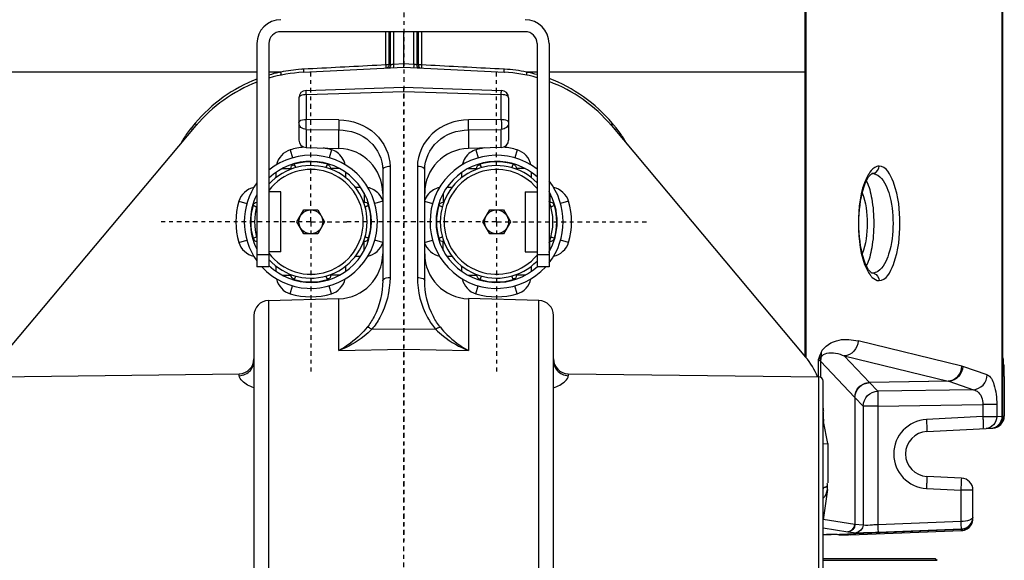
# Model space of a CAD drawing. Header units: inches. Extents: x 22575 to 24734, y 6028 to 6659.
# Tile 109 of 163: x 24478 to 24504, y 6539 to 6553. Entities that reach past the tile are written whole.
import ezdxf

# ---------------------------------------------------------------- set-up
doc = ezdxf.new("R2010")
doc.units = ezdxf.units.IN
doc.header["$LTSCALE"] = 0.5
doc.header["$MEASUREMENT"] = 0
doc.linetypes.add('CENTER', pattern=[2, 1.25, -0.25, 0.25, -0.25])
doc.layers.add('CL', color=1, linetype='Continuous')

# ---------------------------------------------------------------- blocks, each defined once
blk = doc.blocks.new('Flygt Large 14 MGD')
at = {"color": 7, "linetype": 'Continuous'}
for p, q in [((24516.214, 6536.857), (24516.214, 6566.366)), ((24516.232, 6536.857), (24516.232, 6566.366)), ((24511.033, 6538.426), (24511.033, 6554.305)), ((24503.671, 6546.966), (24497.253, 6546.966)), ((24500.014, 6546.093), (24500.014, 6546.966)), ((24500.092, 6546.966), (24500.092, 6546.093)), ((24500.138, 6546.096), (24500.138, 6546.966)), ((24500.215, 6546.966), (24500.215, 6546.103)), ((24500.482, 6546.036), (24500.482, 6546.966)), ((24500.748, 6546.103), (24500.748, 6546.966)), ((24500.825, 6546.966), (24500.825, 6546.096)), ((24500.871, 6546.093), (24500.871, 6546.966)), ((24500.949, 6546.966), (24500.949, 6546.093)), ((24496.623, 6546.651), (24496.623, 6540.785)), ((24496.938, 6546.651), (24496.938, 6540.785)), ((24503.986, 6546.651), (24503.986, 6540.785)), ((24504.301, 6546.651), (24504.301, 6540.785)), ((24497.835, 6545.898), (24500.482, 6546.036)), ((24500.014, 6546.093), (24499.771, 6546.08)), ((24500.138, 6546.096), (24500.092, 6546.095)), ((24500.482, 6546.117), (24500.215, 6546.103)), ((24500.748, 6546.103), (24500.482, 6546.117)), ((24500.482, 6546.036), (24503.129, 6545.898)), ((24500.871, 6546.093), (24500.825, 6546.097)), ((24501.192, 6546.08), (24500.949, 6546.093)), ((24496.623, 6545.903), (24489.931, 6545.903)), ((24497.25, 6545.903), (24496.938, 6545.903)), ((24503.986, 6545.903), (24503.713, 6545.903)), ((24511.05, 6545.903), (24504.301, 6545.903)), ((24511.031, 6545.903), (24511.031, 6538.428)), ((24511.05, 6545.903), (24511.05, 6538.411)), ((24497.916, 6545.422), (24500.477, 6545.51)), ((24500.477, 6545.51), (24503.048, 6545.422)), ((24497.918, 6545.311), (24500.482, 6545.397)), ((24497.918, 6545.311), (24497.918, 6544.661)), ((24500.482, 6545.397), (24503.046, 6545.311)), ((24503.046, 6544.661), (24503.046, 6545.311)), ((24497.726, 6545.226), (24497.726, 6544.116)), ((24503.238, 6545.226), (24503.238, 6544.116)), ((24489.918, 6538.411), (24495.025, 6544.497)), ((24494.964, 6544.514), (24494.903, 6544.441)), ((24495.001, 6544.558), (24494.964, 6544.514)), ((24498.78, 6544.65), (24497.918, 6544.661)), ((24503.046, 6544.661), (24502.183, 6544.65)), ((24505.939, 6544.497), (24511.045, 6538.411)), ((24505.999, 6544.514), (24505.962, 6544.558)), ((24506.072, 6544.427), (24505.999, 6544.514)), ((24494.903, 6544.441), (24494.891, 6544.427)), ((24497.918, 6544.395), (24497.918, 6543.919)), ((24497.918, 6544.395), (24498.78, 6544.384)), ((24498.78, 6543.896), (24498.78, 6544.384)), ((24502.183, 6544.384), (24503.046, 6544.395)), ((24502.183, 6544.384), (24502.183, 6543.896)), ((24503.046, 6543.919), (24503.046, 6544.395)), ((24497.498, 6543.86), (24497.559, 6543.647)), ((24497.918, 6543.919), (24498.78, 6543.896)), ((24498.583, 6543.86), (24498.523, 6543.647)), ((24503.046, 6543.919), (24502.183, 6543.896)), ((24502.38, 6543.86), (24502.441, 6543.647)), ((24503.465, 6543.86), (24503.404, 6543.647)), ((24497.603, 6543.494), (24497.606, 6543.485)), ((24497.644, 6543.392), (24497.606, 6543.485)), ((24498.476, 6543.485), (24498.437, 6543.392)), ((24498.479, 6543.494), (24498.476, 6543.485)), ((24500.122, 6543.42), (24500.122, 6540.504)), ((24500.841, 6543.42), (24500.841, 6540.504)), ((24502.485, 6543.494), (24502.488, 6543.485)), ((24502.526, 6543.392), (24502.488, 6543.485)), ((24503.358, 6543.485), (24503.319, 6543.392)), ((24503.361, 6543.494), (24503.358, 6543.485)), ((24497.129, 6543.132), (24497.129, 6543.269)), ((24497.29, 6543.367), (24497.522, 6543.367)), ((24497.522, 6543.367), (24497.527, 6543.354)), ((24497.522, 6543.367), (24497.522, 6543.352)), ((24498.554, 6543.354), (24498.559, 6543.367)), ((24498.791, 6543.367), (24498.559, 6543.367)), ((24498.559, 6543.352), (24498.559, 6543.367)), ((24498.953, 6543.269), (24498.953, 6543.132)), ((24499.931, 6543.335), (24499.931, 6540.42)), ((24501.033, 6540.42), (24501.033, 6543.335)), ((24502.011, 6543.132), (24502.011, 6543.269)), ((24502.172, 6543.367), (24502.404, 6543.367)), ((24502.404, 6543.367), (24502.409, 6543.354)), ((24502.404, 6543.367), (24502.404, 6543.352)), ((24503.436, 6543.354), (24503.441, 6543.367)), ((24503.673, 6543.367), (24503.441, 6543.367)), ((24503.441, 6543.352), (24503.441, 6543.367)), ((24503.834, 6543.269), (24503.834, 6543.132)), ((24512.789, 6543.235), (24512.791, 6543.235)), ((24512.8, 6543.235), (24512.789, 6543.235)), ((24512.791, 6543.235), (24512.8, 6543.235)), ((24497.253, 6542.754), (24496.938, 6542.754)), ((24497.253, 6541.179), (24497.253, 6542.754)), ((24499.206, 6542.878), (24499.343, 6542.878)), ((24499.441, 6542.717), (24499.441, 6542.485)), ((24501.522, 6542.717), (24501.522, 6542.485)), ((24501.62, 6542.878), (24501.757, 6542.878)), ((24503.671, 6542.754), (24503.986, 6542.754)), ((24503.671, 6542.754), (24503.671, 6541.179)), ((24504.323, 6542.717), (24504.323, 6542.485)), ((24496.147, 6542.509), (24496.36, 6542.448)), ((24496.513, 6542.404), (24496.522, 6542.401)), ((24496.522, 6542.401), (24496.615, 6542.363)), ((24499.441, 6542.485), (24499.427, 6542.485)), ((24499.441, 6542.485), (24499.429, 6542.48)), ((24499.467, 6542.363), (24499.56, 6542.401)), ((24499.569, 6542.404), (24499.56, 6542.401)), ((24499.934, 6542.509), (24499.722, 6542.448)), ((24501.029, 6542.509), (24501.242, 6542.448)), ((24501.395, 6542.404), (24501.404, 6542.401)), ((24501.404, 6542.401), (24501.497, 6542.363)), ((24501.536, 6542.485), (24501.522, 6542.485)), ((24501.535, 6542.48), (24501.522, 6542.485)), ((24504.323, 6542.485), (24504.309, 6542.485)), ((24504.323, 6542.485), (24504.311, 6542.48)), ((24504.349, 6542.363), (24504.441, 6542.401)), ((24504.451, 6542.404), (24504.441, 6542.401)), ((24504.816, 6542.509), (24504.604, 6542.448)), ((24497.677, 6541.966), (24497.859, 6542.281)), ((24497.859, 6542.281), (24498.223, 6542.281)), ((24498.223, 6542.281), (24498.404, 6541.966)), ((24502.559, 6541.966), (24502.741, 6542.281)), ((24502.741, 6542.281), (24503.105, 6542.281)), ((24503.105, 6542.281), (24503.286, 6541.966)), ((24497.859, 6541.651), (24497.677, 6541.966)), ((24498.404, 6541.966), (24498.223, 6541.651)), ((24502.741, 6541.651), (24502.559, 6541.966)), ((24503.286, 6541.966), (24503.105, 6541.651)), ((24498.223, 6541.651), (24497.859, 6541.651)), ((24503.105, 6541.651), (24502.741, 6541.651)), ((24496.147, 6541.424), (24496.359, 6541.484)), ((24496.513, 6541.528), (24496.522, 6541.531)), ((24496.615, 6541.57), (24496.522, 6541.531)), ((24499.427, 6541.448), (24499.441, 6541.448)), ((24499.429, 6541.452), (24499.441, 6541.448)), ((24499.441, 6541.215), (24499.441, 6541.448)), ((24499.56, 6541.531), (24499.467, 6541.57)), ((24499.569, 6541.528), (24499.56, 6541.531)), ((24499.934, 6541.424), (24499.722, 6541.484)), ((24501.029, 6541.424), (24501.241, 6541.484)), ((24501.395, 6541.528), (24501.404, 6541.531)), ((24501.497, 6541.57), (24501.404, 6541.531)), ((24501.522, 6541.448), (24501.535, 6541.452)), ((24501.522, 6541.448), (24501.536, 6541.448)), ((24501.522, 6541.215), (24501.522, 6541.448)), ((24504.309, 6541.448), (24504.323, 6541.448)), ((24504.311, 6541.452), (24504.323, 6541.448)), ((24504.323, 6541.215), (24504.323, 6541.448)), ((24504.441, 6541.531), (24504.349, 6541.57)), ((24504.451, 6541.528), (24504.441, 6541.531)), ((24504.816, 6541.424), (24504.604, 6541.484)), ((24496.938, 6541.1), (24496.623, 6541.1)), ((24497.253, 6541.179), (24496.938, 6541.179)), ((24503.671, 6541.179), (24503.986, 6541.179)), ((24504.301, 6541.1), (24503.986, 6541.1)), ((24499.344, 6541.054), (24499.206, 6541.054)), ((24501.757, 6541.054), (24501.62, 6541.054)), ((24496.938, 6540.785), (24496.623, 6540.785)), ((24497.129, 6540.663), (24497.129, 6540.8)), ((24497.522, 6540.58), (24497.522, 6540.566)), ((24497.527, 6540.578), (24497.522, 6540.566)), ((24498.559, 6540.566), (24498.554, 6540.578)), ((24498.559, 6540.566), (24498.559, 6540.58)), ((24498.953, 6540.8), (24498.953, 6540.663)), ((24502.011, 6540.663), (24502.011, 6540.8)), ((24502.404, 6540.58), (24502.404, 6540.566)), ((24502.409, 6540.578), (24502.404, 6540.566)), ((24503.441, 6540.566), (24503.436, 6540.578)), ((24503.441, 6540.566), (24503.441, 6540.58)), ((24503.834, 6540.8), (24503.834, 6540.663)), ((24504.301, 6540.785), (24503.986, 6540.785)), ((24512.8, 6540.618), (24512.789, 6540.619)), ((24512.791, 6540.618), (24512.789, 6540.618)), ((24512.8, 6540.618), (24512.791, 6540.618)), ((24497.29, 6540.566), (24497.522, 6540.566)), ((24497.603, 6540.438), (24497.606, 6540.447)), ((24497.606, 6540.447), (24497.644, 6540.54)), ((24498.437, 6540.54), (24498.476, 6540.447)), ((24498.479, 6540.438), (24498.476, 6540.447)), ((24498.792, 6540.566), (24498.559, 6540.566)), ((24502.172, 6540.566), (24502.404, 6540.566)), ((24502.485, 6540.438), (24502.488, 6540.447)), ((24502.488, 6540.447), (24502.526, 6540.54)), ((24503.319, 6540.54), (24503.358, 6540.447)), ((24503.361, 6540.438), (24503.358, 6540.447)), ((24503.674, 6540.566), (24503.441, 6540.566)), ((24497.498, 6540.073), (24497.559, 6540.285)), ((24498.583, 6540.073), (24498.523, 6540.285)), ((24502.38, 6540.073), (24502.441, 6540.285)), ((24503.465, 6540.073), (24503.404, 6540.285)), ((24496.928, 6539.898), (24498.78, 6539.947)), ((24496.928, 6539.898), (24496.928, 6515.286)), ((24498.78, 6538.583), (24498.78, 6539.947)), ((24504.035, 6539.898), (24502.183, 6539.947)), ((24502.183, 6539.947), (24502.183, 6538.583)), ((24504.035, 6515.286), (24504.035, 6539.898)), ((24496.545, 6539.504), (24496.545, 6515.68)), ((24504.419, 6515.68), (24504.419, 6539.504)), ((24499.642, 6539.142), (24500.482, 6539.158)), ((24500.482, 6539.158), (24501.321, 6539.142)), ((24515.152, 6538.172), (24512.423, 6538.835)), ((24498.78, 6538.583), (24500.482, 6538.616)), ((24500.482, 6538.616), (24502.183, 6538.583)), ((24511.371, 6538.338), (24511.371, 6537.892)), ((24511.437, 6538.302), (24512.338, 6537.352)), ((24511.437, 6538.302), (24511.437, 6537.881)), ((24512.723, 6537.744), (24512.06, 6538.443)), ((24512.06, 6538.443), (24514.789, 6537.78)), ((24515.818, 6537.944), (24515.173, 6538.166)), ((24516.249, 6538.212), (24516.246, 6538.217)), ((24489.575, 6537.892), (24496.156, 6537.972)), ((24496.156, 6537.922), (24496.156, 6537.972)), ((24504.808, 6537.972), (24511.389, 6537.892)), ((24504.808, 6537.972), (24504.808, 6537.922)), ((24511.389, 6528.457), (24511.389, 6537.892)), ((24511.505, 6528.27), (24511.505, 6537.774)), ((24514.789, 6537.78), (24512.723, 6537.744)), ((24512.723, 6537.744), (24512.726, 6537.74)), ((24514.809, 6537.776), (24512.725, 6537.74)), ((24512.942, 6537.515), (24512.725, 6537.74)), ((24514.809, 6537.776), (24515.455, 6537.554)), ((24516.264, 6537.898), (24516.264, 6536.859)), ((24515.455, 6537.554), (24512.942, 6537.515)), ((24512.338, 6537.352), (24512.338, 6534.012)), ((24512.341, 6537.349), (24512.342, 6537.348)), ((24512.342, 6537.348), (24512.558, 6537.125)), ((24512.342, 6537.348), (24512.342, 6534.012)), ((24511.505, 6536.952), (24511.517, 6536.952)), ((24511.517, 6536.952), (24511.51, 6536.986)), ((24511.514, 6536.775), (24511.517, 6536.952)), ((24512.942, 6537.125), (24512.558, 6537.125)), ((24512.558, 6537.125), (24512.558, 6533.99)), ((24512.942, 6537.125), (24515.703, 6537.167)), ((24512.942, 6537.125), (24512.942, 6534.003)), ((24516.067, 6537.167), (24515.703, 6537.167)), ((24515.703, 6537.167), (24515.703, 6536.846)), ((24516.067, 6537.167), (24516.067, 6536.85)), ((24511.505, 6536.775), (24511.514, 6536.775)), ((24511.516, 6536.717), (24511.505, 6536.717)), ((24511.63, 6536.136), (24511.516, 6536.717)), ((24515.703, 6536.846), (24514.219, 6536.768)), ((24515.703, 6536.846), (24516.067, 6536.85)), ((24516.067, 6536.85), (24516.214, 6536.857)), ((24516.214, 6536.857), (24516.232, 6536.857)), ((24516.232, 6536.857), (24516.264, 6536.859)), ((24514.23, 6536.453), (24515.965, 6536.544)), ((24511.505, 6536.134), (24511.63, 6536.136)), ((24511.63, 6536.136), (24511.63, 6535.101)), ((24515.144, 6535.226), (24514.23, 6535.274)), ((24511.619, 6534.93), (24511.505, 6534.132)), ((24511.623, 6534.99), (24511.623, 6535.064)), ((24514.219, 6534.959), (24515.133, 6534.912)), ((24515.442, 6534.912), (24515.133, 6534.912)), ((24515.133, 6534.089), (24515.133, 6534.912)), ((24515.442, 6534.205), (24515.442, 6534.912)), ((24512.338, 6534.012), (24511.508, 6534.145)), ((24515.442, 6534.164), (24515.442, 6534.198)), ((24511.505, 6533.919), (24512.15, 6533.816)), ((24511.505, 6533.74), (24515.14, 6533.883)), ((24512.227, 6533.734), (24515.14, 6533.849)), ((24512.342, 6534.012), (24512.338, 6534.012)), ((24512.558, 6533.99), (24512.342, 6534.012)), ((24515.133, 6534.089), (24512.942, 6534.003)), ((24512.947, 6533.807), (24515.14, 6533.893)), ((24515.14, 6533.893), (24515.152, 6533.893)), ((24515.14, 6533.849), (24515.14, 6533.883)), ((24511.913, 6533.736), (24511.911, 6533.737)), ((24512.15, 6533.816), (24512.155, 6533.815)), ((24512.155, 6533.815), (24512.371, 6533.793))]:
    blk.add_line(p, q, dxfattribs=at)
at = {"color": 6, "linetype": 'Continuous'}
for p, q in [((24514.459, 6533.108), (24511.505, 6533.108)), ((24511.505, 6533.068), (24514.499, 6533.068)), ((24514.459, 6533.108), (24514.499, 6533.068))]:
    blk.add_line(p, q, dxfattribs=at)
at = {"color": 7, "linetype": 'Continuous'}
for points in [[(24497.644, 6543.392), (24497.634, 6543.418), (24497.62, 6543.451), (24497.606, 6543.485)], [(24498.476, 6543.485), (24498.462, 6543.451), (24498.448, 6543.418), (24498.437, 6543.392)], [(24502.526, 6543.392), (24502.516, 6543.418), (24502.502, 6543.451), (24502.488, 6543.485)], [(24503.358, 6543.485), (24503.344, 6543.451), (24503.33, 6543.418), (24503.319, 6543.392)], [(24512.789, 6540.618), (24512.784, 6540.62), (24512.774, 6540.626), (24512.756, 6540.64), (24512.73, 6540.666), (24512.7, 6540.706), (24512.669, 6540.756), (24512.639, 6540.815), (24512.61, 6540.883), (24512.582, 6540.959), (24512.556, 6541.044), (24512.531, 6541.136), (24512.509, 6541.235), (24512.49, 6541.341), (24512.474, 6541.452), (24512.462, 6541.567), (24512.453, 6541.685), (24512.447, 6541.805), (24512.445, 6541.927), (24512.447, 6542.049), (24512.453, 6542.169), (24512.462, 6542.287), (24512.474, 6542.402), (24512.49, 6542.513), (24512.509, 6542.618), (24512.531, 6542.717), (24512.555, 6542.81), (24512.582, 6542.894), (24512.61, 6542.971), (24512.639, 6543.038), (24512.669, 6543.097), (24512.7, 6543.147), (24512.73, 6543.187), (24512.756, 6543.214), (24512.774, 6543.227), (24512.784, 6543.233), (24512.789, 6543.235)], [(24496.522, 6542.401), (24496.556, 6542.387), (24496.589, 6542.373), (24496.615, 6542.363)], [(24499.467, 6542.363), (24499.492, 6542.373), (24499.526, 6542.387), (24499.56, 6542.401)], [(24501.404, 6542.401), (24501.438, 6542.387), (24501.471, 6542.373), (24501.497, 6542.363)], [(24504.349, 6542.363), (24504.374, 6542.373), (24504.408, 6542.387), (24504.441, 6542.401)], [(24496.615, 6541.57), (24496.589, 6541.559), (24496.556, 6541.545), (24496.522, 6541.531)], [(24499.56, 6541.531), (24499.526, 6541.545), (24499.492, 6541.559), (24499.467, 6541.57)], [(24501.497, 6541.57), (24501.471, 6541.559), (24501.438, 6541.545), (24501.404, 6541.531)], [(24504.441, 6541.531), (24504.408, 6541.545), (24504.374, 6541.559), (24504.349, 6541.57)], [(24497.606, 6540.447), (24497.62, 6540.481), (24497.634, 6540.515), (24497.644, 6540.54)], [(24498.437, 6540.54), (24498.448, 6540.515), (24498.462, 6540.481), (24498.476, 6540.447)], [(24502.488, 6540.447), (24502.502, 6540.481), (24502.516, 6540.515), (24502.526, 6540.54)], [(24503.319, 6540.54), (24503.33, 6540.515), (24503.344, 6540.481), (24503.358, 6540.447)], [(24515.152, 6538.172), (24515.155, 6538.171), (24515.157, 6538.171), (24515.159, 6538.17), (24515.161, 6538.17), (24515.164, 6538.169), (24515.166, 6538.168), (24515.168, 6538.168), (24515.17, 6538.167), (24515.173, 6538.166)]]:
    blk.add_lwpolyline(points, dxfattribs=at)
for centre in [(24498.041, 6541.966), (24502.923, 6541.966)]:
    blk.add_circle(centre, 0.315, dxfattribs=at)
for centre, radius, start, end in [((24497.253, 6546.651), 0.63, 90, 180), ((24503.671, 6546.651), 0.63, 0, 90), ((24497.253, 6546.651), 0.315, 90, 180), ((24503.671, 6546.651), 0.315, 0, 90), ((24498.041, 6541.966), 3.937, 93, 106.2653), ((24498.051, 6542.015), 3.97, 102.3028, 106.2826), ((24498.051, 6542.017), 3.968, 102.0769, 102.3021), ((24498.051, 6542.017), 3.968, 101.6359, 102.0769), ((24498.052, 6542.051), 3.935, 93.9115, 101.7314), ((24498.051, 6542.057), 3.928, 92.9176, 93.9057), ((24502.913, 6542.057), 3.929, 86.775, 87.0823), ((24502.923, 6541.966), 3.937, 74.3321, 87), ((24502.912, 6542.05), 3.935, 78.2674, 86.7678), ((24502.913, 6542.017), 3.967, 77.9238, 78.3642), ((24502.913, 6542.017), 3.968, 77.6979, 77.9238), ((24502.913, 6542.015), 3.969, 74.31, 77.6975), ((24498.041, 6541.966), 3.937, 111.1131, 140), ((24502.923, 6541.966), 3.937, 40, 69.4994), ((24497.923, 6545.226), 0.197, 91.9371, 180.0111), ((24503.041, 6545.226), 0.197, 0, 88.0488), ((24496.783, 6542.892), 2.438, 145.8526, 152.6407), ((24496.517, 6543.072), 2.116, 141.1245, 145.8511), ((24496.364, 6543.193), 1.921, 140.0478, 141.062), ((24504.599, 6543.193), 1.921, 38.9412, 39.9523), ((24504.446, 6543.072), 2.116, 34.1409, 38.8784), ((24504.18, 6542.891), 2.438, 27.3583, 34.1399), ((24497.923, 6544.116), 0.197, 180, 268.5), ((24503.041, 6544.116), 0.197, 271.5, 0), ((24498.041, 6541.966), 1.75, 222.5043, 129.0863), ((24498.041, 6541.966), 1.97, 95.3301, 105.9891), ((24498.041, 6541.966), 1.97, 74.0109, 80.3403), ((24498.749, 6542.716), 1.181, 0, 88.5), ((24502.214, 6542.716), 1.181, 91.5, 180), ((24502.923, 6541.966), 1.75, 52.5491, 317.4964), ((24502.923, 6541.966), 1.97, 99.6597, 105.9891), ((24502.923, 6541.966), 1.97, 74.0109, 84.6699), ((24498.041, 6541.966), 1.591, 226.0698, 133.9192), ((24498.041, 6541.966), 1.48, 221.8634, 138.1366), ((24498.041, 6541.966), 1.58, 74.0108, 105.9893), ((24502.923, 6541.966), 1.591, 48.0038, 311.9975), ((24502.923, 6541.966), 1.48, 44.0962, 315.9038), ((24502.923, 6541.966), 1.58, 74.0108, 105.9893), ((24498.041, 6541.966), 1.378, 216.862, 143.1391), ((24502.923, 6541.966), 1.378, 39.509, 320.4922), ((24512.79, 6543.412), 0.177, 273.4506, 288.4212), ((24512.802, 6543.008), 0.228, 78.2687, 90.3669), ((24498.041, 6541.966), 1.75, 144.1482, 215.8694), ((24502.923, 6541.966), 1.75, 322.0092, 37.9874), ((24498.041, 6541.966), 1.591, 153.1068, 206.8876), ((24502.923, 6541.966), 1.591, 329.9165, 29.9392), ((24498.041, 6541.966), 1.97, 164.0109, 195.9891), ((24498.041, 6541.966), 1.58, 164.0108, 195.9893), ((24498.041, 6541.966), 1.48, 163.2786, 196.7214), ((24498.041, 6541.966), 1.58, 344.0108, 15.9893), ((24502.923, 6541.966), 1.58, 164.0108, 195.9893), ((24502.923, 6541.966), 1.48, 338.5968, 21.4032), ((24502.923, 6541.966), 1.58, 344.0108, 15.9893), ((24502.923, 6541.966), 1.97, 344.0109, 15.9891), ((24498.749, 6541.127), 1.181, 271.4999, 0), ((24502.214, 6541.127), 1.181, 180, 268.5001), ((24512.79, 6540.442), 0.176, 71.662, 86.5795), ((24498.041, 6541.966), 1.58, 254.0108, 285.9893), ((24502.923, 6541.966), 1.58, 254.0108, 285.9893), ((24498.041, 6541.966), 1.97, 254.0109, 285.9891), ((24502.923, 6541.966), 1.97, 254.0109, 285.9891), ((24496.938, 6539.505), 0.394, 91.4999, 180), ((24504.025, 6539.505), 0.394, 0, 88.5001), ((24496.151, 6538.366), 0.394, 270.7, 0), ((24504.812, 6538.366), 0.394, 180, 269.3), ((24509.537, 6537.146), 1.969, 22.2389, 39.9905), ((24511.832, 6538.299), 0.395, 163.1053, 179.4908), ((24511.387, 6537.774), 0.118, 0, 89.3), ((24514.739, 6537.499), 0.286, 75.7644, 79.9035), ((24512.48, 6537.536), 0.232, 232.3304, 233.3047), ((24514.267, 6535.864), 0.906, 92.9969, 267.0036), ((24515.918, 6536.857), 0.314, 272.9953, 0.0848), ((24514.261, 6535.864), 0.591, 93.003, 266.9978), ((24515.919, 6536.823), 0.281, 273.073, 288.4104), ((24515.127, 6534.912), 0.315, 0, 87), ((24511.644, 6533.801), 1.188, 95.1851, 95.6117), ((24511.643, 6533.809), 1.181, 94.0749, 95.1856), ((24511.215, 6534.988), 0.408, 351.8182, 0.2615), ((24515.125, 6534.164), 0.318, 345.1352, 359.9443), ((24508.778, 6533.76), 6.364, 2.5093, 2.9639)]:
    blk.add_arc(centre, radius, start, end, dxfattribs=at)
for centre, major_axis, ratio, start_param, end_param in [((24511.512, 6537.1), (0, -0.118), 0.052408, -1.28087, -0.261799), ((24511.516, 6536.763), (0, -0.0472), 0.052408, -1.832596, -0.261799), ((24515.949, 6536.859), (0.315, 0.017), 0.998671, -1.570796, -0.05229), ((24511.519, 6533.72), (0.394, 0.016), 0.051492, 0.085228, 1.568757)]:
    blk.add_ellipse(centre, major_axis=major_axis, ratio=ratio, start_param=start_param, end_param=end_param, dxfattribs=at)
for points in [[(24511.034, 6550.073), (24511.049, 6548.683), (24511.05, 6547.293), (24511.05, 6545.903)], [(24499.771, 6546.08), (24499.131, 6546.046), (24498.491, 6546.013), (24497.851, 6545.98)], [(24500.092, 6546.095), (24500.094, 6546.065), (24500.078, 6546.027), (24500.05, 6546.016)], [(24500.138, 6546.096), (24500.139, 6546.064), (24500.118, 6546.017), (24500.087, 6546.016)], [(24500.825, 6546.097), (24500.824, 6546.065), (24500.845, 6546.017), (24500.877, 6546.016)], [(24503.113, 6545.98), (24502.473, 6546.013), (24501.832, 6546.046), (24501.192, 6546.08)], [(24496.623, 6545.719), (24496.003, 6545.48), (24495.428, 6545.068), (24495.001, 6544.558)], [(24505.962, 6544.558), (24505.527, 6545.078), (24504.937, 6545.496), (24504.301, 6545.734)], [(24497.498, 6543.86), (24497.327, 6543.811), (24497.172, 6543.64), (24497.139, 6543.465)], [(24498.731, 6543.79), (24498.686, 6543.821), (24498.636, 6543.845), (24498.583, 6543.86)], [(24498.943, 6543.465), (24498.919, 6543.592), (24498.838, 6543.716), (24498.731, 6543.79)], [(24502.232, 6543.789), (24502.126, 6543.716), (24502.045, 6543.592), (24502.02, 6543.465)], [(24502.38, 6543.86), (24502.328, 6543.845), (24502.277, 6543.82), (24502.232, 6543.789)], [(24503.825, 6543.465), (24503.791, 6543.64), (24503.636, 6543.811), (24503.465, 6543.86)], [(24498.476, 6543.485), (24498.522, 6543.472), (24498.56, 6543.415), (24498.559, 6543.367)], [(24503.358, 6543.485), (24503.404, 6543.472), (24503.442, 6543.415), (24503.441, 6543.367)], [(24512.846, 6543.244), (24512.918, 6543.268), (24512.975, 6543.356), (24512.975, 6543.432)], [(24512.733, 6543.273), (24512.702, 6543.23), (24512.676, 6543.183), (24512.653, 6543.136)], [(24512.848, 6543.231), (24512.882, 6543.224), (24512.914, 6543.209), (24512.943, 6543.191)], [(24496.542, 6542.868), (24496.368, 6542.835), (24496.196, 6542.68), (24496.147, 6542.509)], [(24499.831, 6542.7), (24499.758, 6542.785), (24499.65, 6542.847), (24499.54, 6542.868)], [(24499.931, 6542.519), (24499.911, 6542.585), (24499.876, 6542.648), (24499.831, 6542.7)], [(24501.132, 6542.7), (24501.088, 6542.648), (24501.053, 6542.585), (24501.032, 6542.52)], [(24501.424, 6542.868), (24501.314, 6542.847), (24501.206, 6542.785), (24501.132, 6542.7)], [(24504.816, 6542.509), (24504.767, 6542.68), (24504.596, 6542.835), (24504.422, 6542.868)], [(24496.522, 6542.401), (24496.534, 6542.443), (24496.58, 6542.479), (24496.623, 6542.484)], [(24501.404, 6542.401), (24501.417, 6542.448), (24501.474, 6542.486), (24501.522, 6542.485)], [(24496.147, 6541.424), (24496.196, 6541.252), (24496.367, 6541.098), (24496.542, 6541.064)], [(24499.56, 6541.531), (24499.547, 6541.484), (24499.489, 6541.447), (24499.441, 6541.448)], [(24499.539, 6541.064), (24499.711, 6541.097), (24499.879, 6541.246), (24499.931, 6541.413)], [(24501.032, 6541.413), (24501.084, 6541.246), (24501.252, 6541.097), (24501.424, 6541.064)], [(24504.441, 6541.531), (24504.428, 6541.484), (24504.371, 6541.447), (24504.323, 6541.448)], [(24504.421, 6541.064), (24504.596, 6541.097), (24504.767, 6541.252), (24504.816, 6541.424)], [(24512.658, 6540.707), (24512.681, 6540.66), (24512.708, 6540.615), (24512.739, 6540.573)], [(24512.942, 6540.663), (24512.901, 6540.636), (24512.85, 6540.618), (24512.8, 6540.618)], [(24512.845, 6540.609), (24512.918, 6540.586), (24512.975, 6540.498), (24512.975, 6540.422)], [(24497.139, 6540.467), (24497.172, 6540.293), (24497.327, 6540.122), (24497.498, 6540.073)], [(24497.606, 6540.447), (24497.559, 6540.46), (24497.521, 6540.517), (24497.522, 6540.566)], [(24498.583, 6540.073), (24498.754, 6540.122), (24498.909, 6540.292), (24498.943, 6540.467)], [(24502.02, 6540.467), (24502.054, 6540.293), (24502.209, 6540.122), (24502.38, 6540.073)], [(24502.488, 6540.447), (24502.441, 6540.46), (24502.403, 6540.517), (24502.404, 6540.566)], [(24503.465, 6540.073), (24503.636, 6540.122), (24503.791, 6540.292), (24503.825, 6540.467)], [(24511.449, 6538.525), (24511.422, 6538.463), (24511.396, 6538.401), (24511.371, 6538.338)], [(24511.449, 6538.525), (24511.458, 6538.489), (24511.461, 6538.45), (24511.454, 6538.414)], [(24511.371, 6538.338), (24511.402, 6538.36), (24511.431, 6538.384), (24511.454, 6538.414)], [(24516.008, 6536.557), (24516.123, 6536.595), (24516.215, 6536.736), (24516.214, 6536.857)], [(24511.505, 6534.7), (24511.566, 6534.76), (24511.607, 6534.845), (24511.619, 6534.929)], [(24515.292, 6533.929), (24515.379, 6533.983), (24515.442, 6534.095), (24515.442, 6534.198)], [(24512.15, 6533.816), (24512.24, 6533.819), (24512.338, 6533.921), (24512.338, 6534.012)], [(24512.342, 6534.012), (24512.342, 6533.921), (24512.245, 6533.819), (24512.155, 6533.815)], [(24512.558, 6533.99), (24512.558, 6533.899), (24512.461, 6533.797), (24512.371, 6533.793)], [(24515.14, 6533.883), (24515.193, 6533.885), (24515.247, 6533.902), (24515.292, 6533.929)], [(24515.14, 6533.849), (24515.193, 6533.851), (24515.247, 6533.867), (24515.293, 6533.895)], [(24515.293, 6533.895), (24515.359, 6533.936), (24515.412, 6534.008), (24515.432, 6534.083)]]:
    blk.add_open_spline(points, degree=3, dxfattribs=at)
for points, knots in [([(24500.014, 6546.093), (24500.015, 6546.076), (24500.015, 6546.049), (24500.017, 6546.023), (24500.015, 6546.013)], [0, 0, 0, 0, 0.645438, 1, 1, 1, 1]), ([(24500.092, 6546.093), (24500.08, 6546.093), (24500.054, 6546.093), (24500.028, 6546.093), (24500.014, 6546.093)], [0, 0, 0, 0, 0.458809, 1, 1, 1, 1]), ([(24500.215, 6546.103), (24500.201, 6546.102), (24500.176, 6546.1), (24500.15, 6546.097), (24500.138, 6546.096)], [0, 0, 0, 0, 0.541092, 1, 1, 1, 1]), ([(24500.216, 6546.101), (24500.216, 6546.083), (24500.21, 6546.065), (24500.223, 6546.023), (24500.215, 6546.022)], [0, 0, 0, 0, 0.703863, 1, 1, 1, 1]), ([(24500.748, 6546.103), (24500.747, 6546.084), (24500.754, 6546.066), (24500.74, 6546.023), (24500.748, 6546.022)], [0, 0, 0, 0, 0.703936, 1, 1, 1, 1]), ([(24500.825, 6546.096), (24500.814, 6546.097), (24500.788, 6546.1), (24500.762, 6546.102), (24500.748, 6546.103)], [0, 0, 0, 0, 0.45892, 1, 1, 1, 1]), ([(24500.871, 6546.093), (24500.87, 6546.077), (24500.875, 6546.044), (24500.899, 6546.02), (24500.913, 6546.015)], [0, 0, 0, 0, 0.543043, 1, 1, 1, 1]), ([(24500.949, 6546.093), (24500.935, 6546.093), (24500.909, 6546.093), (24500.883, 6546.093), (24500.871, 6546.093)], [0, 0, 0, 0, 0.540824, 1, 1, 1, 1]), ([(24500.949, 6546.093), (24500.948, 6546.075), (24500.948, 6546.049), (24500.946, 6546.022), (24500.948, 6546.013)], [0, 0, 0, 0, 0.662375, 1, 1, 1, 1]), ([(24497.247, 6545.902), (24497.25, 6545.884), (24497.254, 6545.86), (24497.248, 6545.822), (24497.238, 6545.82)], [0, 0, 0, 0, 0.664619, 1, 1, 1, 1]), ([(24497.851, 6545.98), (24497.852, 6545.961), (24497.851, 6545.938), (24497.844, 6545.898), (24497.835, 6545.898)], [0, 0, 0, 0, 0.675639, 1, 1, 1, 1]), ([(24503.113, 6545.98), (24503.112, 6545.961), (24503.113, 6545.938), (24503.12, 6545.898), (24503.129, 6545.898)], [0, 0, 0, 0, 0.677258, 1, 1, 1, 1]), ([(24503.716, 6545.902), (24503.713, 6545.884), (24503.71, 6545.86), (24503.716, 6545.822), (24503.725, 6545.82)], [0, 0, 0, 0, 0.667763, 1, 1, 1, 1]), ([(24500.482, 6545.397), (24500.492, 6545.422), (24500.479, 6545.45), (24500.487, 6545.51), (24500.477, 6545.51)], [0, 0, 0, 0, 0.722885, 1, 1, 1, 1]), ([(24497.918, 6545.311), (24497.893, 6545.31), (24497.828, 6545.305), (24497.726, 6545.273), (24497.726, 6545.226)], [0, 0, 0, 0, 0.344053, 1, 1, 1, 1]), ([(24497.918, 6545.311), (24497.917, 6545.338), (24497.929, 6545.362), (24497.906, 6545.422), (24497.916, 6545.422)], [0, 0, 0, 0, 0.729075, 1, 1, 1, 1]), ([(24503.046, 6545.311), (24503.047, 6545.338), (24503.035, 6545.361), (24503.058, 6545.422), (24503.047, 6545.422)], [0, 0, 0, 0, 0.729093, 1, 1, 1, 1]), ([(24503.238, 6545.226), (24503.238, 6545.238), (24503.196, 6545.306), (24503.108, 6545.31), (24503.046, 6545.311)], [0, 0, 0, 0, 0.159373, 1, 1, 1, 1]), ([(24495.001, 6544.558), (24495.011, 6544.547), (24495.025, 6544.53), (24495.03, 6544.503), (24495.025, 6544.497)], [0, 0, 0, 0, 0.64025, 1, 1, 1, 1]), ([(24497.726, 6544.576), (24497.726, 6544.588), (24497.768, 6544.657), (24497.856, 6544.66), (24497.918, 6544.661)], [0, 0, 0, 0, 0.159373, 1, 1, 1, 1]), ([(24497.918, 6544.395), (24497.869, 6544.396), (24497.77, 6544.433), (24497.726, 6544.53), (24497.726, 6544.576)], [0, 0, 0, 0, 0.514329, 1, 1, 1, 1]), ([(24497.918, 6544.395), (24497.916, 6544.41), (24497.914, 6544.499), (24497.915, 6544.587), (24497.918, 6544.661)], [0, 0, 0, 0, 0.168227, 1, 1, 1, 1]), ([(24498.78, 6544.65), (24498.78, 6544.625), (24498.778, 6544.537), (24498.776, 6544.448), (24498.78, 6544.384)], [0, 0, 0, 0, 0.275118, 1, 1, 1, 1]), ([(24498.78, 6544.65), (24499.12, 6544.645), (24499.806, 6544.41), (24500.122, 6543.736), (24500.122, 6543.42)], [0, 0, 0, 0, 0.517896, 1, 1, 1, 1]), ([(24502.183, 6544.65), (24501.843, 6544.645), (24501.158, 6544.41), (24500.841, 6543.736), (24500.841, 6543.42)], [0, 0, 0, 0, 0.517895, 1, 1, 1, 1]), ([(24502.183, 6544.384), (24502.184, 6544.398), (24502.186, 6544.487), (24502.185, 6544.575), (24502.183, 6544.65)], [0, 0, 0, 0, 0.159872, 1, 1, 1, 1]), ([(24503.046, 6544.661), (24503.047, 6544.636), (24503.048, 6544.547), (24503.05, 6544.458), (24503.046, 6544.395)], [0, 0, 0, 0, 0.288082, 1, 1, 1, 1]), ([(24503.046, 6544.661), (24503.071, 6544.661), (24503.136, 6544.656), (24503.238, 6544.623), (24503.238, 6544.576)], [0, 0, 0, 0, 0.344053, 1, 1, 1, 1]), ([(24503.238, 6544.576), (24503.238, 6544.53), (24503.193, 6544.433), (24503.095, 6544.396), (24503.046, 6544.395)], [0, 0, 0, 0, 0.485671, 1, 1, 1, 1]), ([(24505.962, 6544.558), (24505.952, 6544.547), (24505.938, 6544.53), (24505.934, 6544.503), (24505.939, 6544.497)], [0, 0, 0, 0, 0.657495, 1, 1, 1, 1]), ([(24494.891, 6544.427), (24494.9, 6544.416), (24494.913, 6544.399), (24494.92, 6544.372), (24494.914, 6544.365)], [0, 0, 0, 0, 0.607597, 1, 1, 1, 1]), ([(24498.78, 6544.384), (24499.071, 6544.381), (24499.659, 6544.182), (24499.93, 6543.605), (24499.931, 6543.335)], [0, 0, 0, 0, 0.518312, 1, 1, 1, 1]), ([(24501.033, 6543.335), (24501.033, 6543.605), (24501.305, 6544.182), (24501.892, 6544.381), (24502.183, 6544.384)], [0, 0, 0, 0, 0.48169, 1, 1, 1, 1]), ([(24506.072, 6544.427), (24506.063, 6544.416), (24506.049, 6544.399), (24506.044, 6544.371), (24506.049, 6544.365)], [0, 0, 0, 0, 0.63608, 1, 1, 1, 1]), ([(24497.522, 6543.367), (24497.522, 6543.39), (24497.519, 6543.441), (24497.575, 6543.467), (24497.595, 6543.46)], [0, 0, 0, 0, 0.522115, 1, 1, 1, 1]), ([(24500.122, 6543.42), (24500.098, 6543.419), (24500.033, 6543.414), (24499.931, 6543.383), (24499.931, 6543.335)], [0, 0, 0, 0, 0.334955, 1, 1, 1, 1]), ([(24501.033, 6543.335), (24501.033, 6543.346), (24500.993, 6543.415), (24500.903, 6543.419), (24500.841, 6543.42)], [0, 0, 0, 0, 0.15078, 1, 1, 1, 1]), ([(24502.404, 6543.367), (24502.404, 6543.39), (24502.401, 6543.441), (24502.457, 6543.467), (24502.477, 6543.46)], [0, 0, 0, 0, 0.522115, 1, 1, 1, 1]), ([(24512.975, 6543.432), (24512.954, 6543.432), (24512.855, 6543.415), (24512.778, 6543.336), (24512.733, 6543.273)], [0, 0, 0, 0, 0.212822, 1, 1, 1, 1]), ([(24512.975, 6540.422), (24513.165, 6540.421), (24513.491, 6541.063), (24513.535, 6541.927), (24513.491, 6542.791), (24513.165, 6543.432), (24512.975, 6543.432)], [0, 0, 0, 0, 0.170991, 0.500054, 0.829045, 1, 1, 1, 1]), ([(24512.943, 6543.191), (24513.093, 6543.093), (24513.292, 6542.64), (24513.373, 6541.926), (24513.292, 6541.212), (24513.092, 6540.76), (24512.942, 6540.663)], [0, 0, 0, 0, 0.198281, 0.50013, 0.80189, 1, 1, 1, 1]), ([(24512.653, 6543.136), (24512.473, 6542.764), (24512.393, 6541.92), (24512.475, 6541.074), (24512.658, 6540.707)], [0, 0, 0, 0, 0.501501, 1, 1, 1, 1]), ([(24512.64, 6543.041), (24512.716, 6542.897), (24512.807, 6542.521), (24512.853, 6541.927), (24512.807, 6541.332), (24512.716, 6540.957), (24512.64, 6540.813)], [0, 0, 0, 0, 0.214323, 0.500021, 0.785694, 1, 1, 1, 1]), ([(24512.535, 6542.73), (24512.633, 6542.477), (24512.689, 6541.927), (24512.633, 6541.376), (24512.535, 6541.123)], [0, 0, 0, 0, 0.500001, 1, 1, 1, 1]), ([(24499.441, 6542.485), (24499.465, 6542.485), (24499.516, 6542.488), (24499.541, 6542.432), (24499.535, 6542.411)], [0, 0, 0, 0, 0.522115, 1, 1, 1, 1]), ([(24504.323, 6542.485), (24504.347, 6542.485), (24504.398, 6542.488), (24504.423, 6542.432), (24504.417, 6542.411)], [0, 0, 0, 0, 0.522115, 1, 1, 1, 1]), ([(24496.624, 6541.448), (24496.603, 6541.449), (24496.556, 6541.452), (24496.541, 6541.502), (24496.547, 6541.521)], [0, 0, 0, 0, 0.517117, 1, 1, 1, 1]), ([(24501.522, 6541.448), (24501.499, 6541.447), (24501.448, 6541.444), (24501.422, 6541.5), (24501.429, 6541.521)], [0, 0, 0, 0, 0.522115, 1, 1, 1, 1]), ([(24512.739, 6540.573), (24512.756, 6540.55), (24512.816, 6540.477), (24512.909, 6540.422), (24512.975, 6540.422)], [0, 0, 0, 0, 0.303776, 1, 1, 1, 1]), ([(24498.559, 6540.566), (24498.56, 6540.542), (24498.563, 6540.491), (24498.507, 6540.465), (24498.486, 6540.472)], [0, 0, 0, 0, 0.522115, 1, 1, 1, 1]), ([(24499.931, 6540.42), (24499.931, 6540.095), (24499.826, 6539.649), (24499.589, 6539.281), (24499.519, 6539.194)], [0, 0, 0, 0, 0.743743, 1, 1, 1, 1]), ([(24500.122, 6540.504), (24500.118, 6540.142), (24499.998, 6539.643), (24499.725, 6539.235), (24499.642, 6539.142)], [0, 0, 0, 0, 0.743295, 1, 1, 1, 1]), ([(24499.931, 6540.42), (24499.931, 6540.431), (24499.971, 6540.5), (24500.06, 6540.504), (24500.122, 6540.504)], [0, 0, 0, 0, 0.152571, 1, 1, 1, 1]), ([(24500.841, 6540.504), (24500.841, 6540.142), (24500.964, 6539.641), (24501.24, 6539.236), (24501.321, 6539.142)], [0, 0, 0, 0, 0.74335, 1, 1, 1, 1]), ([(24500.841, 6540.504), (24500.865, 6540.504), (24500.93, 6540.499), (24501.033, 6540.468), (24501.033, 6540.42)], [0, 0, 0, 0, 0.331639, 1, 1, 1, 1]), ([(24501.445, 6539.194), (24501.374, 6539.281), (24501.137, 6539.649), (24501.033, 6540.095), (24501.033, 6540.42)], [0, 0, 0, 0, 0.256257, 1, 1, 1, 1]), ([(24503.441, 6540.566), (24503.442, 6540.542), (24503.444, 6540.491), (24503.389, 6540.465), (24503.368, 6540.472)], [0, 0, 0, 0, 0.522115, 1, 1, 1, 1]), ([(24499.519, 6539.194), (24499.465, 6539.127), (24499.249, 6538.89), (24498.988, 6538.693), (24498.78, 6538.583)], [0, 0, 0, 0, 0.2679, 1, 1, 1, 1]), ([(24499.642, 6539.142), (24499.578, 6539.078), (24499.321, 6538.85), (24499.017, 6538.674), (24498.78, 6538.583)], [0, 0, 0, 0, 0.262975, 1, 1, 1, 1]), ([(24499.642, 6539.141), (24499.63, 6539.15), (24499.592, 6539.173), (24499.549, 6539.196), (24499.519, 6539.194)], [0, 0, 0, 0, 0.328803, 1, 1, 1, 1]), ([(24501.445, 6539.194), (24501.437, 6539.194), (24501.392, 6539.188), (24501.352, 6539.163), (24501.321, 6539.141)], [0, 0, 0, 0, 0.164373, 1, 1, 1, 1]), ([(24501.321, 6539.142), (24501.385, 6539.078), (24501.643, 6538.85), (24501.947, 6538.675), (24502.183, 6538.583)], [0, 0, 0, 0, 0.262158, 1, 1, 1, 1]), ([(24501.445, 6539.194), (24501.499, 6539.127), (24501.715, 6538.889), (24501.976, 6538.693), (24502.183, 6538.583)], [0, 0, 0, 0, 0.269049, 1, 1, 1, 1]), ([(24511.449, 6538.525), (24511.527, 6538.703), (24511.901, 6538.917), (24512.262, 6538.874), (24512.423, 6538.835)], [0, 0, 0, 0, 0.540042, 1, 1, 1, 1]), ([(24512.423, 6538.835), (24512.421, 6538.738), (24512.345, 6538.542), (24512.153, 6538.448), (24512.06, 6538.443)], [0, 0, 0, 0, 0.509534, 1, 1, 1, 1]), ([(24511.454, 6538.414), (24511.484, 6538.464), (24511.694, 6538.573), (24511.916, 6538.501), (24512.06, 6538.443)], [0, 0, 0, 0, 0.272867, 1, 1, 1, 1]), ([(24496.156, 6537.922), (24496.265, 6537.924), (24496.472, 6538.018), (24496.545, 6538.223), (24496.545, 6538.312)], [0, 0, 0, 0, 0.551285, 1, 1, 1, 1]), ([(24504.419, 6538.312), (24504.419, 6538.223), (24504.491, 6538.018), (24504.698, 6537.924), (24504.808, 6537.922)], [0, 0, 0, 0, 0.448713, 1, 1, 1, 1]), ([(24511.371, 6538.338), (24511.386, 6538.333), (24511.409, 6538.324), (24511.431, 6538.31), (24511.437, 6538.302)], [0, 0, 0, 0, 0.608021, 1, 1, 1, 1]), ([(24516.232, 6538.394), (24516.233, 6538.371), (24516.239, 6538.313), (24516.228, 6538.248), (24516.246, 6538.217)], [0, 0, 0, 0, 0.384628, 1, 1, 1, 1]), ([(24514.789, 6537.78), (24514.882, 6537.785), (24515.074, 6537.878), (24515.15, 6538.075), (24515.152, 6538.172)], [0, 0, 0, 0, 0.490465, 1, 1, 1, 1]), ([(24515.173, 6538.166), (24515.169, 6538.069), (24515.092, 6537.875), (24514.902, 6537.782), (24514.809, 6537.776)], [0, 0, 0, 0, 0.50933, 1, 1, 1, 1]), ([(24516.264, 6537.898), (24516.264, 6537.969), (24516.252, 6538.069), (24516.267, 6538.183), (24516.249, 6538.212)], [0, 0, 0, 0, 0.67732, 1, 1, 1, 1]), ([(24496.544, 6537.6), (24496.43, 6537.641), (24496.276, 6537.721), (24496.16, 6537.87), (24496.156, 6537.922)], [0, 0, 0, 0, 0.698105, 1, 1, 1, 1]), ([(24504.419, 6537.6), (24504.533, 6537.64), (24504.682, 6537.721), (24504.808, 6537.87), (24504.808, 6537.922)], [0, 0, 0, 0, 0.698028, 1, 1, 1, 1]), ([(24512.338, 6537.352), (24512.339, 6537.451), (24512.421, 6537.655), (24512.624, 6537.742), (24512.723, 6537.744)], [0, 0, 0, 0, 0.500191, 1, 1, 1, 1]), ([(24512.341, 6537.349), (24512.343, 6537.449), (24512.428, 6537.653), (24512.632, 6537.738), (24512.732, 6537.74)], [0, 0, 0, 0, 0.500149, 1, 1, 1, 1]), ([(24512.342, 6537.348), (24512.344, 6537.447), (24512.427, 6537.649), (24512.627, 6537.735), (24512.725, 6537.74)], [0, 0, 0, 0, 0.500329, 1, 1, 1, 1]), ([(24515.455, 6537.554), (24515.548, 6537.56), (24515.737, 6537.654), (24515.814, 6537.848), (24515.818, 6537.944)], [0, 0, 0, 0, 0.491277, 1, 1, 1, 1]), ([(24515.818, 6537.944), (24515.914, 6537.911), (24516.04, 6537.605), (24516.067, 6537.345), (24516.067, 6537.167)], [0, 0, 0, 0, 0.364295, 1, 1, 1, 1]), ([(24512.558, 6537.125), (24512.56, 6537.223), (24512.643, 6537.426), (24512.844, 6537.512), (24512.942, 6537.515)], [0, 0, 0, 0, 0.499864, 1, 1, 1, 1]), ([(24512.942, 6537.515), (24512.941, 6537.501), (24512.941, 6537.371), (24512.941, 6537.241), (24512.942, 6537.125)], [0, 0, 0, 0, 0.110241, 1, 1, 1, 1]), ([(24515.455, 6537.554), (24515.489, 6537.548), (24515.642, 6537.483), (24515.705, 6537.294), (24515.703, 6537.167)], [0, 0, 0, 0, 0.214013, 1, 1, 1, 1]), ([(24514.219, 6536.768), (24514.221, 6536.729), (24514.223, 6536.658), (24514.235, 6536.552), (24514.221, 6536.502), (24514.238, 6536.454), (24514.23, 6536.453)], [0, 0, 0, 0, 0.368028, 0.706902, 0.929532, 1, 1, 1, 1]), ([(24515.703, 6536.846), (24515.705, 6536.806), (24515.707, 6536.734), (24515.719, 6536.628), (24515.705, 6536.579), (24515.721, 6536.532), (24515.714, 6536.531)], [0, 0, 0, 0, 0.375049, 0.714238, 0.932244, 1, 1, 1, 1]), ([(24516.067, 6536.85), (24516.067, 6536.771), (24516.012, 6536.613), (24515.859, 6536.539), (24515.787, 6536.535)], [0, 0, 0, 0, 0.51903, 1, 1, 1, 1]), ([(24514.23, 6535.274), (24514.238, 6535.274), (24514.221, 6535.225), (24514.235, 6535.176), (24514.223, 6535.07), (24514.221, 6534.998), (24514.219, 6534.959)], [0, 0, 0, 0, 0.070469, 0.293102, 0.631977, 1, 1, 1, 1]), ([(24515.133, 6534.912), (24515.135, 6534.952), (24515.137, 6535.023), (24515.148, 6535.128), (24515.135, 6535.177), (24515.152, 6535.226), (24515.144, 6535.226)], [0, 0, 0, 0, 0.382606, 0.706911, 0.923635, 1, 1, 1, 1]), ([(24511.506, 6534.927), (24511.508, 6534.936), (24511.513, 6534.955), (24511.516, 6534.974), (24511.517, 6534.984)], [0, 0, 0, 0, 0.500835, 1, 1, 1, 1]), ([(24511.517, 6534.984), (24511.526, 6534.984), (24511.545, 6534.987), (24511.563, 6534.994), (24511.572, 6534.998)], [0, 0, 0, 0, 0.480687, 1, 1, 1, 1]), ([(24511.623, 6534.99), (24511.628, 6534.987), (24511.582, 6534.991), (24511.576, 6534.987), (24511.559, 6534.986)], [0, 0, 0, 0, 0.238502, 1, 1, 1, 1]), ([(24511.572, 6534.998), (24511.582, 6535.002), (24511.6, 6535.013), (24511.614, 6535.031), (24511.618, 6535.04)], [0, 0, 0, 0, 0.528377, 1, 1, 1, 1]), ([(24511.615, 6535.078), (24511.614, 6535.08), (24511.612, 6535.083), (24511.61, 6535.086), (24511.609, 6535.087)], [0, 0, 0, 0, 0.485828, 1, 1, 1, 1]), ([(24511.62, 6535.063), (24511.619, 6535.066), (24511.618, 6535.071), (24511.616, 6535.076), (24511.615, 6535.078)], [0, 0, 0, 0, 0.479807, 1, 1, 1, 1]), ([(24511.618, 6535.04), (24511.619, 6535.043), (24511.621, 6535.051), (24511.621, 6535.059), (24511.62, 6535.063)], [0, 0, 0, 0, 0.49003, 1, 1, 1, 1]), ([(24515.442, 6534.205), (24515.442, 6534.166), (24515.311, 6534.096), (24515.208, 6534.09), (24515.133, 6534.089)], [0, 0, 0, 0, 0.343572, 1, 1, 1, 1]), ([(24515.152, 6533.893), (24515.23, 6533.899), (24515.383, 6533.973), (24515.442, 6534.131), (24515.442, 6534.205)], [0, 0, 0, 0, 0.510667, 1, 1, 1, 1]), ([(24512.942, 6534.003), (24512.896, 6534.001), (24512.769, 6533.997), (24512.64, 6533.977), (24512.558, 6533.99)], [0, 0, 0, 0, 0.357893, 1, 1, 1, 1]), ([(24512.942, 6534.003), (24512.944, 6533.957), (24512.932, 6533.898), (24512.96, 6533.821), (24512.947, 6533.807)], [0, 0, 0, 0, 0.700883, 1, 1, 1, 1]), ([(24515.14, 6533.893), (24515.141, 6533.896), (24515.136, 6533.945), (24515.137, 6533.994), (24515.135, 6534.039)], [0, 0, 0, 0, 0.077459, 1, 1, 1, 1]), ([(24512.227, 6533.734), (24512.156, 6533.731), (24512.056, 6533.74), (24511.943, 6533.72), (24511.913, 6533.736)], [0, 0, 0, 0, 0.677816, 1, 1, 1, 1]), ([(24512.371, 6533.793), (24512.392, 6533.791), (24512.584, 6533.796), (24512.776, 6533.8), (24512.947, 6533.807)], [0, 0, 0, 0, 0.108532, 1, 1, 1, 1])]:
    blk.add_open_spline(points, degree=3, knots=knots, dxfattribs=at)
at = {"layer": 'CL', "linetype": 'CENTER', "ltscale": 0.2}
for p, q in [((24500.482, 6563.62), (24500.482, 6533.572)), ((24498.041, 6541.966), (24498.041, 6545.903)), ((24502.923, 6541.966), (24502.923, 6545.903)), ((24500.482, 6515.035), (24500.482, 6545.397)), ((24498.041, 6541.966), (24494.104, 6541.966)), ((24498.041, 6541.966), (24498.986, 6541.966)), ((24498.041, 6541.966), (24498.041, 6538.029)), ((24502.923, 6541.966), (24498.986, 6541.966)), ((24502.923, 6541.966), (24506.86, 6541.966)), ((24502.923, 6541.966), (24502.923, 6538.029))]:
    blk.add_line(p, q, dxfattribs=at)

msp = doc.modelspace()

# ---------------------------------------------------------------- block references
msp.add_blockref('Flygt Large 14 MGD', (-12, 5.578))

doc.saveas('drawing.dxf')
